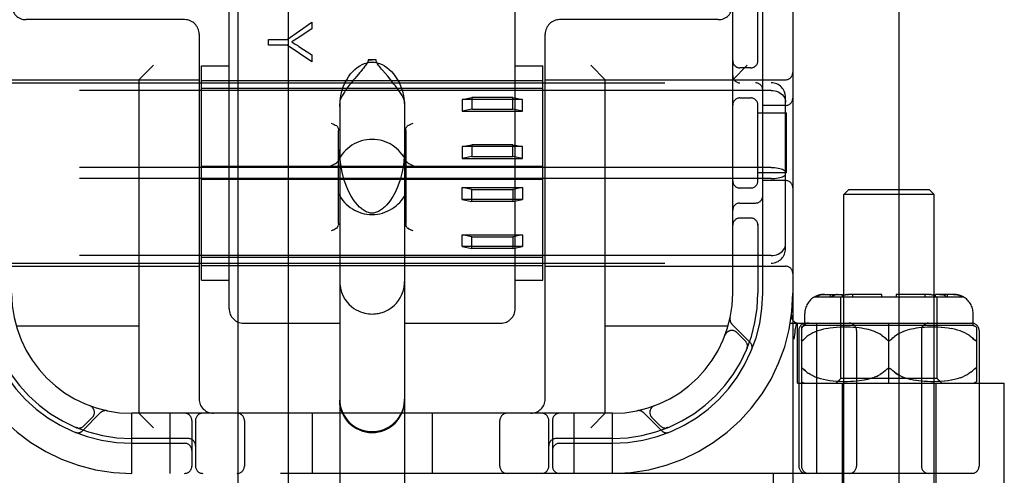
# Model space of a CAD drawing. Header units: inches. Extents: x 0 to 262, y 0 to 169.
# Tile 13 of 67: x 86.663 to 88.711, y 84.948 to 85.896. Entities that reach past the tile are written whole.
import ezdxf

# ---------------------------------------------------------------- set-up
doc = ezdxf.new("R2010")
doc.units = ezdxf.units.IN
doc.header["$LTSCALE"] = 14.384615
doc.header["$MEASUREMENT"] = 0
doc.linetypes.add('HIDDEN', pattern=[0.2, 0.1, -0.1])
doc.layers.add('DEFAULT_2', color=8, linetype='HIDDEN')
doc.layers.add('RIGHTHAND_DOOR_ASSEMBLY', color=7, linetype='CONTINUOUS')

msp = doc.modelspace()

# ---------------------------------------------------------------- linework, layer by layer
at = {"layer": 'DEFAULT_2', "color": 8, "linetype": 'HIDDEN'}
for p, q in [((88.4925, 55.9307), (88.4925, 116.9727)), ((87.1465, 83.4845), (87.1465, 88.985)), ((87.6465, 83.4845), (87.6465, 88.985)), ((88.2715, 88.9517), (88.2715, 83.9517)), ((88.1465, 85.3267), (88.1465, 87.5767)), ((87.099, 85.2942), (87.099, 85.9763)), ((87.694, 85.2942), (87.694, 85.9763)), ((88.199, 85.8075), (88.199, 85.9367)), ((88.209, 85.3267), (88.209, 85.9367)), ((87.0065, 85.8957), (86.6765, 85.8957)), ((87.2194, 85.8546), (87.2712, 85.8905)), ((87.2712, 85.8905), (87.2712, 85.8766)), ((88.1165, 85.8957), (87.7865, 85.8957)), ((87.0365, 85.8657), (87.0365, 85.1067)), ((87.2712, 85.8766), (87.2448, 85.8592)), ((87.7565, 85.1067), (87.7565, 85.8657)), ((87.1812, 85.8427), (87.1812, 85.8546)), ((87.1812, 85.8546), (87.2194, 85.8546)), ((87.2194, 85.8427), (87.1812, 85.8427)), ((87.2712, 85.808), (87.2194, 85.8427)), ((87.2441, 85.8402), (87.2712, 85.8225)), ((87.2712, 85.8225), (87.2712, 85.808)), ((86.9115, 85.7707), (86.9415, 85.8007)), ((87.0415, 85.3539), (87.0415, 85.7994)), ((87.0415, 85.7994), (87.099, 85.7994)), ((87.4047, 85.8119), (87.3883, 85.8119)), ((87.694, 85.7994), (87.7515, 85.7994)), ((87.7515, 85.3539), (87.7515, 85.7994)), ((87.8815, 85.7707), (87.8515, 85.8007)), ((88.1465, 85.7707), (88.1765, 85.8007)), ((87.3645, 85.7782), (87.3598, 85.7726)), ((87.4288, 85.7778), (87.4179, 85.7907)), ((88.184, 85.7954), (88.1615, 85.7954)), ((86.5365, 85.7707), (87.0365, 85.7707)), ((86.5665, 85.7642), (88.2265, 85.7642)), ((86.9115, 85.7707), (86.9115, 85.0767)), ((87.0415, 85.7692), (87.7515, 85.7692)), ((87.7565, 85.7707), (88.2565, 85.7707)), ((87.8815, 85.0767), (87.8815, 85.7707)), ((88.2265, 85.7485), (86.5665, 85.7485)), ((87.7515, 85.7525), (87.0415, 85.7525)), ((88.2565, 85.4193), (88.2565, 85.734)), ((87.329, 85.7246), (87.329, 84.6151)), ((87.464, 85.7246), (87.464, 84.6151)), ((87.584, 85.7299), (87.604, 85.7339)), ((87.709, 85.7299), (87.584, 85.7299)), ((87.584, 85.7299), (87.584, 85.7053)), ((87.689, 85.7339), (87.604, 85.7339)), ((87.604, 85.7339), (87.604, 85.7093)), ((87.689, 85.7339), (87.709, 85.7299)), ((87.689, 85.7093), (87.689, 85.7339)), ((87.709, 85.7053), (87.709, 85.7299)), ((88.1615, 85.7329), (88.184, 85.7329)), ((88.199, 85.5575), (88.199, 85.7208)), ((88.2565, 85.7173), (88.209, 85.7173)), ((87.604, 85.7093), (87.584, 85.7053)), ((87.584, 85.7053), (87.709, 85.7053)), ((87.604, 85.7093), (87.689, 85.7093)), ((87.709, 85.7053), (87.689, 85.7093)), ((88.199, 85.7017), (88.2585, 85.7017)), ((88.2585, 85.5767), (88.2585, 85.7017)), ((87.3265, 85.4717), (87.3265, 85.6654)), ((87.4665, 85.6654), (87.4665, 85.4717)), ((87.584, 85.6316), (87.604, 85.6356)), ((87.709, 85.6316), (87.584, 85.6316)), ((87.584, 85.6316), (87.584, 85.607)), ((87.689, 85.6356), (87.604, 85.6356)), ((87.604, 85.6356), (87.604, 85.611)), ((87.689, 85.6356), (87.709, 85.6316)), ((87.689, 85.611), (87.689, 85.6356)), ((87.709, 85.607), (87.709, 85.6316)), ((87.604, 85.611), (87.584, 85.607)), ((87.584, 85.607), (87.709, 85.607)), ((87.604, 85.611), (87.689, 85.611)), ((87.709, 85.607), (87.689, 85.611)), ((88.2265, 85.5883), (86.5665, 85.5883)), ((87.7515, 85.5901), (87.0415, 85.5901)), ((88.2585, 85.5767), (88.199, 85.5767)), ((88.2265, 85.565), (86.5665, 85.565)), ((87.7515, 85.5632), (87.0415, 85.5632)), ((88.2565, 85.561), (88.209, 85.561)), ((87.584, 85.5463), (87.709, 85.5463)), ((87.604, 85.5423), (87.584, 85.5463)), ((87.584, 85.5217), (87.584, 85.5463)), ((87.604, 85.5423), (87.689, 85.5423)), ((87.604, 85.5177), (87.604, 85.5423)), ((87.709, 85.5463), (87.689, 85.5423)), ((87.689, 85.5423), (87.689, 85.5177)), ((87.709, 85.5463), (87.709, 85.5217)), ((88.184, 85.5454), (88.1615, 85.5454)), ((88.3875, 85.5416), (88.3775, 85.5316)), ((88.5655, 85.5316), (88.3775, 85.5316)), ((88.3775, 84.6949), (88.3775, 85.5316)), ((88.5555, 85.5416), (88.3875, 85.5416)), ((88.5555, 85.5416), (88.5655, 85.5316)), ((88.5655, 84.6949), (88.5655, 85.5316)), ((87.709, 85.5217), (87.584, 85.5217)), ((87.584, 85.5217), (87.604, 85.5177)), ((87.689, 85.5177), (87.604, 85.5177)), ((87.689, 85.5177), (87.709, 85.5217)), ((88.1615, 85.5142), (88.194, 85.5142)), ((88.184, 85.4829), (88.1615, 85.4829)), ((88.199, 85.4708), (88.199, 85.3267)), ((87.3144, 85.4579), (87.3115, 85.4564)), ((87.3221, 85.4618), (87.3198, 85.4606)), ((87.4731, 85.4606), (87.4708, 85.4618)), ((87.4815, 85.4564), (87.4785, 85.4579)), ((87.584, 85.448), (87.709, 85.448)), ((87.604, 85.444), (87.584, 85.448)), ((87.584, 85.4234), (87.584, 85.448)), ((87.709, 85.448), (87.689, 85.444)), ((87.709, 85.448), (87.709, 85.4234)), ((87.604, 85.444), (87.689, 85.444)), ((87.604, 85.4194), (87.604, 85.444)), ((87.689, 85.444), (87.689, 85.4194)), ((87.709, 85.4234), (87.584, 85.4234)), ((87.584, 85.4234), (87.604, 85.4194)), ((87.689, 85.4194), (87.604, 85.4194)), ((87.689, 85.4194), (87.709, 85.4234)), ((88.2265, 85.4048), (86.5665, 85.4048)), ((86.5665, 85.3892), (88.2265, 85.3892)), ((87.7515, 85.4008), (87.0415, 85.4008)), ((86.5365, 85.3827), (87.0365, 85.3827)), ((87.0415, 85.3842), (87.7515, 85.3842)), ((87.7565, 85.3827), (88.2565, 85.3827)), ((87.0415, 85.3539), (87.099, 85.3539)), ((87.694, 85.3539), (87.7515, 85.3539)), ((88.3171, 85.3192), (88.6258, 85.3192)), ((88.3373, 85.3242), (88.3749, 85.3242)), ((88.3499, 85.3192), (88.3499, 85.3242)), ((88.3642, 85.3241), (88.366, 85.3242)), ((88.3715, 85.1492), (88.3715, 85.3192)), ((88.3749, 85.3192), (88.3749, 85.3242)), ((88.3759, 85.3209), (88.3773, 85.3216)), ((88.3786, 85.3223), (88.3773, 85.3216)), ((88.3786, 85.3223), (88.3801, 85.3229)), ((88.3815, 85.3233), (88.3801, 85.3229)), ((88.3815, 85.3233), (88.3829, 85.3237)), ((88.3844, 85.324), (88.3829, 85.3237)), ((88.4565, 85.3242), (88.3872, 85.3242)), ((88.3961, 85.3192), (88.3961, 85.3242)), ((88.4565, 85.3192), (88.4565, 85.3242)), ((88.5557, 85.3242), (88.4865, 85.3242)), ((88.4865, 85.3242), (88.4865, 85.3192)), ((88.5468, 85.3192), (88.5468, 85.3242)), ((88.5557, 85.3242), (88.5574, 85.3241)), ((88.5592, 85.3238), (88.5574, 85.3241)), ((88.6056, 85.3242), (88.568, 85.3242)), ((88.568, 85.3192), (88.568, 85.3242)), ((88.5715, 85.1492), (88.5715, 85.3192)), ((88.593, 85.3192), (88.593, 85.3242)), ((88.2965, 85.2592), (88.2965, 85.2842)), ((88.6465, 85.2592), (88.6465, 85.2842)), ((87.129, 85.2642), (87.329, 85.2642)), ((87.464, 85.2642), (87.664, 85.2642)), ((88.2662, 85.2642), (88.644, 85.2642)), ((88.2687, 85.281), (88.2687, 85.2809)), ((88.2767, 85.2501), (88.2801, 85.2645)), ((88.2815, 85.1392), (88.2815, 85.2642)), ((88.3216, 84.9517), (88.3216, 85.2642)), ((88.4715, 85.1392), (88.4715, 85.2642)), ((86.9115, 85.2577), (86.6562, 85.2577)), ((88.1367, 85.2577), (87.8815, 85.2577)), ((88.1826, 85.2243), (88.145, 85.2619)), ((88.1727, 85.2272), (88.1553, 85.2446)), ((88.2767, 85.2501), (88.2767, 85.2495)), ((88.284, 85.2492), (88.284, 84.9667)), ((88.2896, 85.256), (88.2896, 84.9667)), ((88.6465, 85.2592), (88.2965, 85.2592)), ((88.3135, 85.244), (88.3089, 85.2416)), ((88.3184, 85.2461), (88.3134, 85.2439)), ((88.3236, 85.2481), (88.3183, 85.2461)), ((88.3293, 85.2499), (88.3235, 85.2481)), ((88.3353, 85.2514), (88.3291, 85.2498)), ((88.3417, 85.2528), (88.3351, 85.2514)), ((88.3484, 85.2539), (88.3415, 85.2527)), ((88.3554, 85.2548), (88.3482, 85.2539)), ((88.3627, 85.2554), (88.3552, 85.2547)), ((88.37, 85.2558), (88.3624, 85.2554)), ((88.3772, 85.256), (88.3697, 85.2558)), ((88.3842, 85.256), (88.377, 85.256)), ((88.391, 85.2558), (88.384, 85.256)), ((88.3974, 85.2555), (88.3908, 85.2558)), ((88.4035, 85.255), (88.3973, 85.2555)), ((88.4093, 85.2543), (88.4034, 85.255)), ((88.404, 85.2492), (88.404, 84.9667)), ((88.4147, 85.2536), (88.4092, 85.2544)), ((88.4197, 85.2527), (88.4146, 85.2536)), ((88.4245, 85.2517), (88.4197, 85.2527)), ((88.429, 85.2507), (88.4244, 85.2517)), ((88.4332, 85.2495), (88.4289, 85.2507)), ((88.4373, 85.2481), (88.4332, 85.2495)), ((88.4413, 85.2467), (88.4373, 85.2482)), ((88.4453, 85.245), (88.4413, 85.2467)), ((88.4491, 85.2432), (88.4452, 85.2451)), ((88.4529, 85.2411), (88.4491, 85.2432)), ((88.4938, 85.2432), (88.49, 85.2411)), ((88.4977, 85.2451), (88.4938, 85.2432)), ((88.5016, 85.2467), (88.4976, 85.245)), ((88.5056, 85.2482), (88.5016, 85.2467)), ((88.5097, 85.2495), (88.5056, 85.2481)), ((88.514, 85.2507), (88.5097, 85.2495)), ((88.5185, 85.2517), (88.5139, 85.2507)), ((88.5232, 85.2527), (88.5184, 85.2517)), ((88.5283, 85.2536), (88.5232, 85.2527)), ((88.5337, 85.2544), (88.5282, 85.2536)), ((88.5395, 85.255), (88.5336, 85.2543)), ((88.539, 85.2492), (88.539, 84.9667)), ((88.5456, 85.2555), (88.5394, 85.255)), ((88.5521, 85.2558), (88.5455, 85.2555)), ((88.5589, 85.256), (88.5519, 85.2558)), ((88.5659, 85.256), (88.5587, 85.256)), ((88.5732, 85.2558), (88.5657, 85.256)), ((88.5805, 85.2554), (88.5729, 85.2558)), ((88.5877, 85.2547), (88.5802, 85.2554)), ((88.5947, 85.2539), (88.5875, 85.2548)), ((88.6014, 85.2527), (88.5945, 85.2539)), ((88.6078, 85.2514), (88.6012, 85.2528)), ((88.6138, 85.2498), (88.6076, 85.2514)), ((88.6194, 85.2481), (88.6136, 85.2499)), ((88.6246, 85.2461), (88.6193, 85.2481)), ((88.6295, 85.2439), (88.6245, 85.2461)), ((88.634, 85.2416), (88.6294, 85.244)), ((88.6533, 85.256), (88.6533, 85.1423)), ((88.659, 85.2492), (88.659, 84.9667)), ((88.1307, 85.2392), (88.1308, 85.2396)), ((88.1309, 85.2398), (88.1308, 85.2395)), ((88.2746, 85.2312), (88.2751, 85.2356)), ((88.294, 85.2298), (88.2946, 85.2305)), ((88.3048, 85.2391), (88.301, 85.2363)), ((88.309, 85.2416), (88.3048, 85.239)), ((88.4566, 85.2388), (88.4529, 85.2411)), ((88.467, 85.2299), (88.4665, 85.2305)), ((88.4747, 85.2289), (88.474, 85.2285)), ((88.4765, 85.2305), (88.4759, 85.2299)), ((88.4863, 85.2388), (88.4828, 85.2363)), ((88.49, 85.2411), (88.4863, 85.2388)), ((88.6381, 85.239), (88.6339, 85.2416)), ((88.6483, 85.2305), (88.6453, 85.2335)), ((88.176, 85.2111), (88.1766, 85.2124)), ((88.2922, 85.1699), (88.2928, 85.1695)), ((88.2976, 85.1648), (88.2946, 85.1678)), ((88.467, 85.1684), (88.4665, 85.1678)), ((88.4689, 85.1698), (88.4682, 85.1694)), ((88.4715, 85.1704), (88.4708, 85.1704)), ((88.4721, 85.1704), (88.4715, 85.1704)), ((88.4747, 85.1694), (88.474, 85.1698)), ((88.6419, 85.162), (88.638, 85.1592)), ((88.6495, 85.169), (88.6501, 85.1695)), ((88.309, 85.1567), (88.3048, 85.1592)), ((88.3136, 85.1543), (88.309, 85.1567)), ((88.3185, 85.1521), (88.3135, 85.1543)), ((88.3237, 85.1501), (88.3183, 85.1522)), ((88.3294, 85.1484), (88.3236, 85.1502)), ((88.3354, 85.1468), (88.3292, 85.1484)), ((88.3418, 85.1455), (88.3352, 85.1469)), ((88.3486, 85.1444), (88.3416, 85.1455)), ((88.3557, 85.1435), (88.3484, 85.1444)), ((88.3629, 85.1429), (88.3554, 85.1435)), ((88.3615, 85.1392), (88.3715, 85.1492)), ((88.3703, 85.1425), (88.3627, 85.1429)), ((88.3775, 85.1423), (88.37, 85.1425)), ((88.5715, 85.1492), (88.3715, 85.1492)), ((88.3846, 85.1423), (88.3773, 85.1423)), ((88.3914, 85.1425), (88.3844, 85.1423)), ((88.3979, 85.1429), (88.3912, 85.1425)), ((88.404, 85.1434), (88.3977, 85.1428)), ((88.4098, 85.144), (88.4039, 85.1434)), ((88.4152, 85.1448), (88.4097, 85.144)), ((88.4202, 85.1457), (88.4151, 85.1448)), ((88.4249, 85.1467), (88.4201, 85.1457)), ((88.4294, 85.1477), (88.4249, 85.1466)), ((88.4336, 85.1489), (88.4293, 85.1477)), ((88.4376, 85.1503), (88.4336, 85.1489)), ((88.4376, 85.1503), (88.4416, 85.1517)), ((88.4454, 85.1533), (88.4416, 85.1517)), ((88.5136, 85.1477), (88.5093, 85.1489)), ((88.518, 85.1466), (88.5135, 85.1477)), ((88.5228, 85.1457), (88.518, 85.1467)), ((88.5278, 85.1448), (88.5227, 85.1457)), ((88.5332, 85.144), (88.5277, 85.1448)), ((88.539, 85.1434), (88.5331, 85.144)), ((88.5452, 85.1428), (88.5389, 85.1434)), ((88.5517, 85.1425), (88.545, 85.1429)), ((88.5585, 85.1423), (88.5515, 85.1425)), ((88.5656, 85.1423), (88.5583, 85.1423)), ((88.5729, 85.1425), (88.5654, 85.1423)), ((88.5815, 85.1392), (88.5715, 85.1492)), ((88.5802, 85.1429), (88.5726, 85.1425)), ((88.5875, 85.1435), (88.58, 85.1429)), ((88.5945, 85.1444), (88.5872, 85.1435)), ((88.6013, 85.1455), (88.5943, 85.1444)), ((88.6077, 85.1469), (88.6011, 85.1455)), ((88.6137, 85.1484), (88.6075, 85.1468)), ((88.6193, 85.1502), (88.6135, 85.1484)), ((88.6246, 85.1522), (88.6192, 85.1501)), ((88.6294, 85.1543), (88.6244, 85.1521)), ((88.6339, 85.1567), (88.6293, 85.1543)), ((88.6381, 85.1592), (88.6339, 85.1567)), ((88.2815, 85.1392), (88.7115, 85.1392)), ((88.374, 85.1392), (88.374, 84.6967)), ((88.569, 85.1392), (88.569, 84.6967)), ((88.7115, 84.8897), (88.7115, 85.1392)), ((86.809, 85.0924), (86.8094, 85.0923)), ((86.8096, 85.0922), (86.8093, 85.0923)), ((87.9836, 85.0923), (87.9833, 85.0922)), ((87.9835, 85.0923), (87.9839, 85.0924)), ((86.7941, 85.0405), (86.8317, 85.0781)), ((86.797, 85.0504), (86.8144, 85.0678)), ((86.8965, 84.9517), (86.8965, 85.0767)), ((87.8965, 85.0767), (86.8965, 85.0767)), ((86.9115, 85.0767), (86.9415, 85.0467)), ((86.9765, 84.9517), (86.9765, 85.0767)), ((87.0215, 85.0617), (87.0215, 84.9667)), ((87.029, 85.0617), (87.029, 84.9667)), ((87.1308, 85.0617), (87.1308, 84.9667)), ((87.2715, 85.0767), (87.2715, 84.9517)), ((87.5215, 85.0767), (87.5215, 84.9517)), ((87.6621, 84.9667), (87.6621, 85.0617)), ((87.764, 84.9667), (87.764, 85.0617)), ((87.7715, 85.0617), (87.7715, 84.9667)), ((87.8165, 84.9517), (87.8165, 85.0767)), ((87.8815, 85.0767), (87.8515, 85.0467)), ((87.8965, 84.9517), (87.8965, 85.0767)), ((87.9612, 85.0781), (87.9988, 85.0405)), ((87.9785, 85.0678), (87.9959, 85.0504)), ((86.7809, 85.0471), (86.7822, 85.0465)), ((88.0107, 85.0465), (88.012, 85.0471)), ((88.012, 85.0471), (88.012, 85.0471)), ((88.012, 85.0471), (88.012, 85.0471)), ((87.014, 85.0242), (86.8965, 85.0242)), ((87.8965, 85.0242), (87.779, 85.0242)), ((86.8965, 85.0142), (87.0065, 85.0142)), ((87.7865, 85.0142), (87.8965, 85.0142)), ((88.644, 84.9517), (86.149, 84.9517)), ((88.2315, 84.8897), (88.2315, 84.9517))]:
    msp.add_line(p, q, dxfattribs=at)
for points in [[(87.2448, 85.8592), (87.2418, 85.8573), (87.239, 85.8555), (87.2363, 85.8538), (87.2337, 85.8522), (87.2312, 85.8507), (87.2289, 85.8494)], [(87.2289, 85.8494), (87.2315, 85.8479), (87.234, 85.8464), (87.2366, 85.8449), (87.2391, 85.8434), (87.2416, 85.8418), (87.2441, 85.8402)], [(87.329, 85.7152), (87.3297, 85.7268), (87.3312, 85.7375), (87.3335, 85.747), (87.3365, 85.7557), (87.3398, 85.7635), (87.3436, 85.7706), (87.3475, 85.777), (87.3518, 85.7827), (87.3562, 85.7878), (87.3608, 85.7923), (87.3656, 85.7963), (87.3706, 85.7997), (87.3757, 85.8024), (87.3809, 85.8046), (87.3861, 85.8061), (87.3913, 85.807), (87.3964, 85.8073), (87.4016, 85.807), (87.4068, 85.8061), (87.412, 85.8046), (87.4172, 85.8024), (87.4223, 85.7997), (87.4273, 85.7963), (87.4321, 85.7923), (87.4367, 85.7878), (87.4411, 85.7827), (87.4454, 85.777), (87.4493, 85.7706), (87.4531, 85.7635), (87.4564, 85.7557), (87.4594, 85.747), (87.4617, 85.7375), (87.4632, 85.7268), (87.464, 85.7152)], [(87.3883, 85.8119), (87.388, 85.81), (87.3875, 85.8081), (87.3866, 85.8062), (87.3855, 85.8043), (87.3843, 85.8025), (87.3829, 85.8006), (87.3815, 85.7987), (87.3799, 85.7967), (87.3783, 85.7947), (87.3765, 85.7926)], [(87.3883, 85.8119), (87.3903, 85.8119), (87.3923, 85.812), (87.3944, 85.812), (87.3964, 85.812)], [(87.4047, 85.8119), (87.4026, 85.8119), (87.4006, 85.812), (87.3985, 85.812), (87.3964, 85.812)], [(87.4179, 85.7907), (87.416, 85.793), (87.4141, 85.7953), (87.4124, 85.7975), (87.4107, 85.7996), (87.4092, 85.8017), (87.4078, 85.8037), (87.4066, 85.8057), (87.4056, 85.8077), (87.405, 85.8098), (87.4047, 85.8119)], [(87.3765, 85.7926), (87.3728, 85.7881), (87.3708, 85.7858), (87.3645, 85.7782)], [(87.464, 85.7246), (87.4636, 85.7271), (87.4626, 85.7302), (87.4609, 85.7338), (87.4588, 85.7377), (87.4563, 85.7418), (87.4535, 85.746), (87.4506, 85.7501), (87.4477, 85.7541), (87.4448, 85.758), (87.4419, 85.7617), (87.4391, 85.7652), (87.4364, 85.7685), (87.4338, 85.7718), (87.4288, 85.7778)], [(87.3598, 85.7726), (87.3573, 85.7696), (87.3548, 85.7665), (87.3522, 85.7632), (87.3496, 85.7599), (87.3469, 85.7563), (87.3441, 85.7526), (87.3414, 85.7488), (87.3387, 85.7449), (87.3361, 85.741), (87.3338, 85.7371), (87.3318, 85.7334), (87.3302, 85.73), (87.3293, 85.7271), (87.329, 85.7246)], [(88.2265, 85.7485), (88.2303, 85.7483), (88.234, 85.7477), (88.2377, 85.7467), (88.2412, 85.7454), (88.2445, 85.7437), (88.2474, 85.7416), (88.2501, 85.7392), (88.2523, 85.7366), (88.2541, 85.7337), (88.2554, 85.7306), (88.2562, 85.7274), (88.2565, 85.7241)], [(87.3115, 85.6806), (87.3144, 85.6791), (87.3173, 85.6777), (87.3198, 85.6764), (87.3221, 85.6752)], [(87.3221, 85.6752), (87.3234, 85.6743), (87.3245, 85.673), (87.3254, 85.6714), (87.326, 85.6696), (87.3263, 85.6676), (87.3265, 85.6654)], [(87.4665, 85.6654), (87.4666, 85.6676), (87.4669, 85.6696), (87.4675, 85.6714), (87.4684, 85.673), (87.4695, 85.6743), (87.4708, 85.6752)], [(87.4708, 85.6752), (87.4731, 85.6764), (87.4756, 85.6777), (87.4785, 85.6791), (87.4815, 85.6806)], [(87.3705, 85.5058), (87.3659, 85.5107), (87.3592, 85.519), (87.353, 85.5285), (87.3473, 85.5392), (87.3423, 85.5508), (87.3379, 85.5637), (87.3341, 85.5782), (87.3312, 85.5941), (87.3294, 85.6112), (87.329, 85.6257)], [(87.464, 85.6258), (87.4634, 85.6102), (87.4614, 85.5922), (87.4584, 85.5763), (87.4545, 85.5621), (87.45, 85.5493), (87.4449, 85.5378), (87.4393, 85.5275), (87.4333, 85.5184), (87.4269, 85.5105), (87.4224, 85.5058)], [(87.3115, 85.5921), (87.3145, 85.5936), (87.3175, 85.5951), (87.3202, 85.5966), (87.3225, 85.5981), (87.3243, 85.5998), (87.3256, 85.6016)], [(87.4673, 85.6016), (87.4686, 85.5998), (87.4704, 85.5981), (87.4727, 85.5966), (87.4755, 85.5951), (87.4784, 85.5936), (87.4815, 85.5921)], [(88.2265, 85.5883), (88.2303, 85.5883), (88.234, 85.588), (88.2377, 85.5876), (88.2412, 85.587), (88.2445, 85.5863), (88.2474, 85.5854), (88.2501, 85.5845), (88.2523, 85.5834), (88.2541, 85.5822), (88.2554, 85.5809), (88.2562, 85.5797), (88.2565, 85.5784)], [(88.2265, 85.565), (88.2303, 85.565), (88.234, 85.5653), (88.2377, 85.5657), (88.2412, 85.5663), (88.2445, 85.567), (88.2474, 85.5679), (88.2501, 85.5688), (88.2523, 85.5699), (88.2541, 85.5711), (88.2554, 85.5724), (88.2562, 85.5736), (88.2565, 85.5749)], [(87.3964, 85.4932), (87.3956, 85.4932), (87.3933, 85.4934), (87.3909, 85.4938), (87.3886, 85.4944), (87.3864, 85.4952), (87.3842, 85.4961), (87.3821, 85.4972), (87.3801, 85.4984), (87.378, 85.4998), (87.376, 85.5012), (87.374, 85.5028), (87.372, 85.5045), (87.3705, 85.5059)], [(87.4224, 85.5059), (87.4202, 85.5039), (87.418, 85.502), (87.4159, 85.5005), (87.4138, 85.499), (87.4119, 85.4978), (87.4099, 85.4967), (87.4078, 85.4958), (87.4058, 85.4949), (87.4037, 85.4942), (87.4015, 85.4937), (87.3993, 85.4933), (87.3971, 85.4932), (87.3964, 85.4932)], [(87.3265, 85.4717), (87.3263, 85.4694), (87.326, 85.4674)], [(87.4669, 85.4674), (87.4666, 85.4694), (87.4665, 85.4717)], [(87.4666, 85.4694), (87.4669, 85.4674), (87.4675, 85.4656), (87.4684, 85.464), (87.4695, 85.4627), (87.4708, 85.4618)], [(87.3144, 85.4579), (87.3173, 85.4593), (87.3198, 85.4606)], [(87.3221, 85.4618), (87.3234, 85.4627), (87.3245, 85.464), (87.3254, 85.4656), (87.326, 85.4674)], [(87.4708, 85.4618), (87.4731, 85.4606), (87.4756, 85.4593), (87.4785, 85.4579)], [(88.2265, 85.4048), (88.2303, 85.405), (88.234, 85.4056), (88.2377, 85.4066), (88.2412, 85.4079), (88.2445, 85.4096), (88.2474, 85.4117), (88.2501, 85.4141), (88.2523, 85.4167), (88.2541, 85.4196), (88.2554, 85.4227), (88.2562, 85.4259), (88.2565, 85.4292)], [(87.329, 85.3507), (87.3291, 85.3458), (87.3304, 85.3368), (87.3328, 85.3284), (87.336, 85.3206), (87.3399, 85.3139), (87.3442, 85.308), (87.3488, 85.3029), (87.3536, 85.2986), (87.3584, 85.295), (87.3632, 85.292), (87.3679, 85.2896), (87.3726, 85.2876), (87.3771, 85.2861), (87.3813, 85.285), (87.3853, 85.2842), (87.3891, 85.2836), (87.3928, 85.2833), (87.3964, 85.2832)], [(87.3964, 85.2832), (87.3999, 85.2833), (87.4032, 85.2836), (87.4065, 85.284), (87.41, 85.2846), (87.4136, 85.2855), (87.4174, 85.2866), (87.4214, 85.288), (87.4256, 85.2898), (87.4298, 85.2921), (87.4342, 85.2948), (87.4385, 85.298), (87.4429, 85.3018), (87.4471, 85.3061), (87.4511, 85.3112), (87.4549, 85.317), (87.4583, 85.3237), (87.461, 85.331), (87.4629, 85.3388), (87.4639, 85.3471), (87.464, 85.3507)], [(88.3373, 85.3242), (88.3353, 85.3241), (88.3333, 85.324), (88.3313, 85.3237), (88.3292, 85.3233), (88.3272, 85.3229), (88.3252, 85.3223), (88.3233, 85.3216), (88.3214, 85.3209), (88.3195, 85.3201), (88.3178, 85.3192)], [(88.3178, 85.3192), (88.32, 85.3203), (88.3223, 85.3213), (88.3247, 85.3221), (88.3272, 85.3229), (88.3298, 85.3234), (88.3323, 85.3238), (88.3348, 85.3241), (88.3373, 85.3242)], [(88.3553, 85.3213), (88.3537, 85.3203), (88.3522, 85.3192)], [(88.3553, 85.3213), (88.3571, 85.3221), (88.3588, 85.3229)], [(88.3642, 85.3241), (88.3625, 85.3238), (88.3607, 85.3234), (88.3588, 85.3229)], [(88.3759, 85.3209), (88.3746, 85.3201), (88.3734, 85.3192)], [(88.3844, 85.324), (88.3858, 85.3241), (88.3872, 85.3242)], [(88.5592, 85.3238), (88.561, 85.3234), (88.5628, 85.3229)], [(88.5695, 85.3192), (88.568, 85.3203), (88.5663, 85.3213), (88.5646, 85.3221), (88.5628, 85.3229)], [(88.5769, 85.3242), (88.5783, 85.3241), (88.5797, 85.324), (88.5812, 85.3237), (88.5826, 85.3233)], [(88.5907, 85.3192), (88.5895, 85.3201), (88.5882, 85.3209), (88.5868, 85.3216), (88.5855, 85.3223), (88.5841, 85.3229), (88.5826, 85.3233)], [(88.6056, 85.3242), (88.6081, 85.3241), (88.6106, 85.3238), (88.6131, 85.3234), (88.6157, 85.3229), (88.6182, 85.3221), (88.6206, 85.3213), (88.6229, 85.3203), (88.6251, 85.3192)], [(88.6251, 85.3192), (88.6234, 85.3201), (88.6215, 85.3209), (88.6196, 85.3216), (88.6177, 85.3223), (88.6157, 85.3229), (88.6137, 85.3233), (88.6116, 85.3237), (88.6096, 85.324), (88.6076, 85.3241), (88.6056, 85.3242)], [(88.2751, 85.2356), (88.2757, 85.2401), (88.2762, 85.2448), (88.2767, 85.2495)], [(88.2896, 85.2305), (88.2896, 85.2298), (88.2897, 85.2292), (88.2898, 85.2287), (88.29, 85.2284), (88.2903, 85.2281), (88.2906, 85.2279), (88.2909, 85.2279), (88.2913, 85.2279), (88.2918, 85.2281), (88.2923, 85.2284), (88.2928, 85.2288), (88.2934, 85.2293)], [(88.294, 85.2298), (88.2933, 85.2292), (88.2928, 85.2288), (88.2922, 85.2284), (88.2917, 85.2281), (88.2913, 85.2279), (88.2909, 85.2279), (88.2906, 85.2279), (88.2903, 85.2281), (88.29, 85.2284), (88.2898, 85.2288), (88.2897, 85.2293), (88.2896, 85.2298)], [(88.2946, 85.2305), (88.2976, 85.2335), (88.301, 85.2363)], [(88.4566, 85.2388), (88.4601, 85.2363), (88.4634, 85.2335), (88.4665, 85.2305)], [(88.467, 85.2299), (88.4676, 85.2294), (88.4682, 85.2289), (88.4689, 85.2285), (88.4695, 85.2282), (88.4702, 85.228), (88.4708, 85.2279), (88.4715, 85.2279)], [(88.4715, 85.2279), (88.4721, 85.2279), (88.4727, 85.228), (88.4734, 85.2282), (88.474, 85.2285)], [(88.4747, 85.2289), (88.4753, 85.2294), (88.4759, 85.2299)], [(88.4765, 85.2305), (88.4795, 85.2335), (88.4828, 85.2363)], [(88.6381, 85.2391), (88.6419, 85.2363), (88.6453, 85.2335), (88.6483, 85.2305)], [(88.6483, 85.2305), (88.649, 85.2298), (88.6496, 85.2292), (88.6501, 85.2288), (88.6507, 85.2284), (88.6512, 85.2281), (88.6516, 85.2279), (88.652, 85.2279), (88.6523, 85.2279), (88.6526, 85.2281), (88.6529, 85.2284), (88.6531, 85.2288), (88.6532, 85.2293), (88.6533, 85.2298), (88.6533, 85.2305)], [(88.6533, 85.2298), (88.6532, 85.2292), (88.6531, 85.2287), (88.6529, 85.2284), (88.6526, 85.2281), (88.6523, 85.2279), (88.652, 85.2279), (88.6516, 85.2279), (88.6511, 85.2281), (88.6506, 85.2284), (88.6501, 85.2288), (88.6495, 85.2293)], [(88.177, 85.2148), (88.1769, 85.2147), (88.1769, 85.2144), (88.1768, 85.214), (88.1768, 85.2137), (88.1767, 85.2133), (88.1766, 85.213), (88.1765, 85.2127), (88.1765, 85.2124), (88.1764, 85.2121), (88.1763, 85.2118), (88.1762, 85.2116), (88.1761, 85.2114), (88.1761, 85.2112), (88.176, 85.2112)], [(88.176, 85.2112), (88.176, 85.2111), (88.176, 85.2111)], [(88.2922, 85.1699), (88.2918, 85.1702), (88.2913, 85.1704), (88.2909, 85.1704), (88.2906, 85.1704), (88.2903, 85.1702), (88.29, 85.1699), (88.2898, 85.1695), (88.2897, 85.169), (88.2896, 85.1685), (88.2896, 85.1678)], [(88.2897, 85.1691), (88.2898, 85.1695), (88.29, 85.1699), (88.2903, 85.1702), (88.2906, 85.1704), (88.2909, 85.1704), (88.2913, 85.1704), (88.2918, 85.1702), (88.2923, 85.1699)], [(88.2946, 85.1678), (88.2939, 85.1685), (88.2933, 85.1691), (88.2928, 85.1695)], [(88.2946, 85.1678), (88.2976, 85.1648), (88.3011, 85.1619), (88.3049, 85.1592)], [(88.4665, 85.1678), (88.4634, 85.1648), (88.4601, 85.1621), (88.4566, 85.1595), (88.453, 85.1572)], [(88.467, 85.1684), (88.4676, 85.1689), (88.4682, 85.1694)], [(88.4689, 85.1698), (88.4695, 85.1701), (88.4702, 85.1703), (88.4708, 85.1704)], [(88.4721, 85.1704), (88.4727, 85.1703), (88.4734, 85.1701), (88.474, 85.1698), (88.4747, 85.1694), (88.4753, 85.1689), (88.4759, 85.1684)], [(88.4765, 85.1678), (88.4759, 85.1684), (88.4753, 85.1689)], [(88.5013, 85.1517), (88.4975, 85.1533), (88.4936, 85.1552), (88.4899, 85.1572), (88.4863, 85.1595), (88.4828, 85.162), (88.4795, 85.1648), (88.4765, 85.1678)], [(88.4828, 85.1621), (88.4863, 85.1595), (88.4899, 85.1572), (88.4936, 85.1552)], [(88.6419, 85.162), (88.6453, 85.1648), (88.6483, 85.1678)], [(88.6495, 85.169), (88.6489, 85.1685), (88.6483, 85.1678)], [(88.6501, 85.1695), (88.6507, 85.1699), (88.6511, 85.1702), (88.6516, 85.1704), (88.652, 85.1704), (88.6523, 85.1704), (88.6526, 85.1702), (88.6529, 85.1699), (88.6531, 85.1695), (88.6532, 85.169)], [(88.6533, 85.1678), (88.6533, 85.1685), (88.6532, 85.1691), (88.6531, 85.1695), (88.6529, 85.1699), (88.6526, 85.1702), (88.6523, 85.1704), (88.652, 85.1704), (88.6516, 85.1704), (88.6511, 85.1702), (88.6506, 85.1699)], [(88.4454, 85.1533), (88.4493, 85.1552), (88.453, 85.1572)], [(88.4975, 85.1533), (88.5013, 85.1517), (88.5053, 85.1503), (88.5094, 85.1489)], [(87.329, 85.1063), (87.3293, 85.0998), (87.3301, 85.0937), (87.3315, 85.0879), (87.3333, 85.0824), (87.3355, 85.0773), (87.338, 85.0724), (87.3409, 85.0679), (87.344, 85.0637), (87.3474, 85.0598), (87.3511, 85.0562), (87.355, 85.0529), (87.3591, 85.0499), (87.3633, 85.0473), (87.3677, 85.0451), (87.3721, 85.0431), (87.3768, 85.0415), (87.3817, 85.0402), (87.3867, 85.0393), (87.3916, 85.0388), (87.3965, 85.0386)], [(87.3964, 85.0367), (87.3876, 85.0372), (87.379, 85.039), (87.3706, 85.0418), (87.3627, 85.0457), (87.3554, 85.0506), (87.3487, 85.0564), (87.3429, 85.0631), (87.338, 85.0704), (87.3341, 85.0783), (87.3313, 85.0867), (87.3295, 85.0954), (87.329, 85.1042)], [(87.3965, 85.0386), (87.4013, 85.0388), (87.406, 85.0393), (87.4105, 85.0401), (87.4147, 85.0411), (87.4185, 85.0423), (87.4219, 85.0436), (87.425, 85.045), (87.4279, 85.0464), (87.4306, 85.0479), (87.4332, 85.0495), (87.4357, 85.0512), (87.4381, 85.053), (87.4403, 85.0548), (87.4424, 85.0567), (87.4444, 85.0586), (87.4462, 85.0606), (87.448, 85.0626), (87.4496, 85.0646), (87.4511, 85.0666), (87.4526, 85.0688), (87.4541, 85.0711), (87.4555, 85.0734), (87.4568, 85.076), (87.4581, 85.0787), (87.4593, 85.0815), (87.4604, 85.0846), (87.4614, 85.0877), (87.4622, 85.0911), (87.4629, 85.0946), (87.4635, 85.0983), (87.4638, 85.1022), (87.464, 85.1063)], [(87.3964, 85.0367), (87.4053, 85.0372), (87.4139, 85.039), (87.4223, 85.0418), (87.4302, 85.0457), (87.4375, 85.0506), (87.4442, 85.0564), (87.45, 85.0631), (87.4549, 85.0704), (87.4588, 85.0783), (87.4617, 85.0867), (87.4634, 85.0954), (87.464, 85.1042)], [(86.781, 85.0471), (86.7809, 85.0471), (86.7809, 85.0471)], [(86.7846, 85.0461), (86.7845, 85.0462), (86.7842, 85.0462), (86.7838, 85.0463), (86.7835, 85.0463), (86.7831, 85.0464), (86.7828, 85.0465), (86.7825, 85.0466), (86.7822, 85.0466), (86.7819, 85.0467), (86.7816, 85.0468), (86.7814, 85.0469), (86.7812, 85.047), (86.781, 85.047), (86.781, 85.0471)], [(88.012, 85.0471), (88.0119, 85.047), (88.0117, 85.047), (88.0115, 85.0469), (88.0113, 85.0468), (88.0111, 85.0468), (88.0109, 85.0467), (88.0107, 85.0466), (88.0105, 85.0466), (88.0103, 85.0465), (88.01, 85.0465), (88.0098, 85.0464), (88.0096, 85.0464), (88.0093, 85.0463), (88.0091, 85.0463), (88.0088, 85.0462), (88.0085, 85.0462), (88.0083, 85.0462), (88.0082, 85.0461)]]:
    msp.add_lwpolyline(points, dxfattribs=at)
for centre, radius, start, end in [((86.6765, 85.9257), 0.03, 180, 270), ((88.1165, 85.9257), 0.03, 270, 360), ((87.0065, 85.8657), 0.03, 0, 90), ((87.7865, 85.8657), 0.03, 90, 180), ((88.1615, 85.8104), 0.015, 180, 270), ((88.184, 85.8104), 0.015, 270, 0), ((88.1615, 85.7792), 0.015, 180, 270), ((88.2565, 85.7857), 0.015, 270, 360), ((88.194, 85.7492), 0.015, 0, 90), ((88.2265, 85.7342), 0.03, 0, 90), ((88.1615, 85.7179), 0.015, 90, 180), ((88.184, 85.7179), 0.015, 0, 90), ((88.2565, 85.7323), 0.015, 270, 360), ((87.3964, 85.5685), 0.0782, 25.0474, 154.9526), ((88.1615, 85.5604), 0.015, 180, 270), ((88.184, 85.5604), 0.015, 270, 360), ((88.2565, 85.546), 0.015, 0, 90), ((87.3964, 85.5685), 0.0782, 206.6531, 333.346), ((88.194, 85.5292), 0.015, 270, 360), ((88.1615, 85.4992), 0.015, 90, 180), ((88.1615, 85.4679), 0.015, 90, 180), ((88.184, 85.4679), 0.015, 0, 90), ((88.2265, 85.4192), 0.03, 270, 360), ((88.2565, 85.3677), 0.015, 0, 90), ((86.8965, 85.3267), 0.375, 180, 270), ((86.8965, 85.3267), 0.3125, 180, 270), ((86.8965, 85.3267), 0.3025, 180, 270), ((86.8965, 85.3267), 0.25, 180, 270), ((87.8965, 85.3267), 0.375, 270, 360), ((87.8965, 85.3267), 0.3125, 270, 360), ((87.8965, 85.3267), 0.3025, 270, 360), ((87.8965, 85.3267), 0.25, 270, 360), ((88.3365, 85.2842), 0.04, 118.955, 180), ((88.6065, 85.2842), 0.04, 0, 61.045), ((87.129, 85.2942), 0.03, 180, 270), ((87.664, 85.2942), 0.03, 270, 360), ((88.1553, 85.2722), 0.0145, 168.1145, 225), ((88.2835, 85.2792), 0.015, 173.0043, 270), ((88.299, 85.2492), 0.015, 90, 180), ((88.3046, 85.2492), 0.015, 90, 180), ((88.389, 85.2492), 0.015, 0, 90), ((88.554, 85.2492), 0.015, 90, 180), ((88.644, 85.2492), 0.015, 0, 90), ((88.1447, 85.234), 0.015, 45, 159.5253), ((88.3178, 85.2028), 0.0603, 110.7484, 118.0821), ((88.6251, 85.2028), 0.0603, 61.9179, 69.2516), ((88.1621, 85.2166), 0.015, 337.4954, 45), ((88.1724, 85.2141), 0.0145, 337.8042, 45), ((88.3178, 85.1955), 0.0603, 241.9212, 249.2516), ((88.6251, 85.1955), 0.0603, 290.7484, 298.0788), ((87.0665, 85.1067), 0.03, 180, 270), ((87.3964, 85.1042), 0.0675, 180, 360), ((87.7265, 85.1067), 0.03, 270, 360), ((86.8038, 85.0784), 0.015, 315, 69.5253), ((86.842, 85.0678), 0.0145, 78.1145, 135), ((87.9509, 85.0678), 0.0145, 45, 101.8855), ((87.9891, 85.0784), 0.015, 110.4747, 225), ((87.0065, 85.0617), 0.015, 0, 90), ((87.044, 85.0617), 0.015, 90, 180), ((87.1158, 85.0617), 0.015, 0, 90), ((87.6771, 85.0617), 0.015, 90, 180), ((87.749, 85.0617), 0.015, 0, 90), ((87.7865, 85.0617), 0.015, 90, 180), ((86.7839, 85.0507), 0.0145, 247.8042, 315), ((86.7864, 85.061), 0.015, 247.4954, 315), ((88.0065, 85.061), 0.015, 225, 292.5046), ((88.009, 85.0507), 0.0145, 225, 292.1958), ((87.014, 85.0092), 0.015, 0, 90), ((87.779, 85.0092), 0.015, 90, 180), ((87.0065, 84.9992), 0.015, 0, 90), ((87.7865, 84.9992), 0.015, 90, 180), ((87.0065, 84.9667), 0.015, 270, 360), ((87.044, 84.9667), 0.015, 180, 270), ((87.1158, 84.9667), 0.015, 270, 360), ((87.6771, 84.9667), 0.015, 180, 270), ((87.749, 84.9667), 0.015, 270, 360), ((87.7865, 84.9667), 0.015, 180, 270), ((88.299, 84.9667), 0.015, 180, 270), ((88.3046, 84.9667), 0.015, 180, 270), ((88.389, 84.9667), 0.015, 270, 360), ((88.554, 84.9667), 0.015, 180, 270), ((88.644, 84.9667), 0.015, 270, 360)]:
    msp.add_arc(centre, radius, start, end, dxfattribs=at)
at = {"layer": 'RIGHTHAND_DOOR_ASSEMBLY', "color": 8, "linetype": 'HIDDEN'}
msp.add_line((87.2215, 94.8567), (87.2215, 78.0467), dxfattribs=at)
at = {"layer": 'RIGHTHAND_DOOR_ASSEMBLY', "color": 3, "linetype": 'Continuous'}
msp.add_line((87.1175, 78.2017), (87.1175, 94.7017), dxfattribs=at)

doc.saveas('drawing.dxf')
